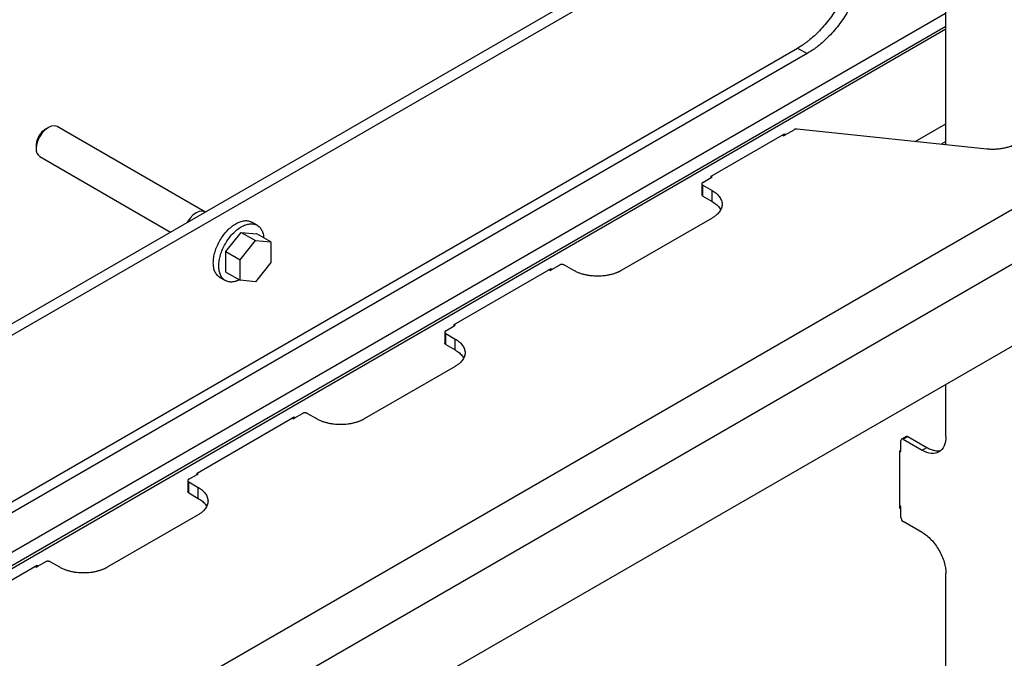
# Model space of a CAD drawing. Header units: millimetres. Extents: x -3787 to 418, y -511 to 3927.
# Tile 50 of 87: x -3527 to -3234, y 2702 to 2892. Entities that reach past the tile are written whole.
import ezdxf

# ---------------------------------------------------------------- set-up
doc = ezdxf.new("R2010")
doc.units = ezdxf.units.MM

msp = doc.modelspace()

# ---------------------------------------------------------------- linework, layer by layer
at = {"color": 7, "linetype": 'Continuous', "lineweight": 25}
for p, q in [((-3508.18, 2675.64), (-2859.05, 3050.37)), ((-3501.1, 2663.39), (-2851.98, 3038.12)), ((-2859.05, 3009.54), (-3494.03, 2642.98)), ((-3234.74, 2971.47), (-3551.31, 2788.72)), ((-3551.31, 2785.29), (-3234.74, 2968.05)), ((-3251.14, 2854.62), (-3251.14, 2896.69)), ((-3551.31, 2720.65), (-3251.24, 2893.88)), ((-3551.31, 2715.84), (-3251.14, 2889.13)), ((-3551.31, 2735.65), (-3295.34, 2883.42)), ((-3292.51, 2881.79), (-3551.31, 2732.38)), ((-3295.34, 2883.42), (-3292.51, 2881.79)), ((-3518.64, 2859.79), (-3519.49, 2859.3)), ((-3472.03, 2834.62), (-3516.07, 2860.04)), ((-3299.23, 2857.49), (-3296.41, 2859.12)), ((-3238.97, 2853.34), (-3295.53, 2859.28)), ((-3260.31, 2855.58), (-3251.14, 2860.87)), ((-3321.15, 2845.24), (-3299.23, 2857.9)), ((-3299.58, 2857.29), (-3299.93, 2857.49)), ((-3299.58, 2857.29), (-3299.23, 2857.49)), ((-3299.23, 2857.9), (-3299.23, 2857.49)), ((-3522.28, 2854.46), (-3522.28, 2853.48)), ((-3251.57, 2854.66), (-3251.14, 2854.91)), ((-3521.22, 2851.12), (-3482.21, 2828.61)), ((-3323.62, 2843.41), (-3321.15, 2844.84)), ((-3320.79, 2845.04), (-3321.15, 2845.25)), ((-3321.15, 2844.84), (-3321.15, 2845.24)), ((-3321.15, 2844.84), (-3320.79, 2845.04)), ((-3323.91, 2843), (-3323.91, 2839.74)), ((-3323.62, 2842.59), (-3320.79, 2840.96)), ((-3323.62, 2839.33), (-3323.62, 2842.59)), ((-3320.79, 2837.7), (-3320.79, 2840.96)), ((-3323.62, 2839.33), (-3320.79, 2837.7)), ((-3320.79, 2832.8), (-3347.9, 2817.15)), ((-3456.4, 2830.62), (-3458.03, 2831.56)), ((-3465.75, 2822.81), (-3461.15, 2828.52)), ((-3461.51, 2820.36), (-3456.91, 2826.08)), ((-3461.15, 2828.52), (-3456.91, 2826.08)), ((-3461.15, 2828.52), (-3456.56, 2828.11)), ((-3456.91, 2826.08), (-3452.31, 2825.66)), ((-3452.31, 2825.66), (-3456.56, 2828.11)), ((-3452.31, 2825.66), (-3452.31, 2819.54)), ((-3465.75, 2822.81), (-3461.51, 2820.36)), ((-3465.75, 2816.68), (-3465.75, 2822.81)), ((-3461.51, 2814.23), (-3461.51, 2820.36)), ((-3452.31, 2819.54), (-3456.91, 2813.82)), ((-3397.75, 2801.02), (-3368.76, 2817.76)), ((-3369.11, 2817.15), (-3369.46, 2817.35)), ((-3369.11, 2817.15), (-3368.76, 2817.35)), ((-3368.76, 2817.35), (-3366.28, 2818.78)), ((-3368.76, 2817.76), (-3368.76, 2817.35)), ((-3362.04, 2817.15), (-3364.87, 2818.78)), ((-3467.53, 2815.11), (-3465.9, 2814.17)), ((-3465.75, 2816.68), (-3461.51, 2814.23)), ((-3456.91, 2813.82), (-3461.51, 2814.23)), ((-3400.22, 2799.19), (-3397.75, 2800.62)), ((-3397.4, 2800.82), (-3397.75, 2801.03)), ((-3397.75, 2800.62), (-3397.75, 2801.02)), ((-3397.75, 2800.62), (-3397.4, 2800.82)), ((-3400.52, 2798.78), (-3400.52, 2795.51)), ((-3400.22, 2798.37), (-3397.4, 2796.74)), ((-3400.22, 2795.11), (-3400.22, 2798.37)), ((-3397.4, 2793.47), (-3397.4, 2796.74)), ((-3400.22, 2795.11), (-3397.4, 2793.47)), ((-3397.4, 2788.58), (-3424.5, 2772.93)), ((-3251.14, 2767.67), (-3251.14, 2783.2)), ((-3474.35, 2756.8), (-3445.36, 2773.54)), ((-3445.71, 2772.93), (-3446.07, 2773.13)), ((-3445.71, 2772.93), (-3445.36, 2773.13)), ((-3445.36, 2773.13), (-3442.89, 2774.56)), ((-3445.36, 2773.54), (-3445.36, 2773.13)), ((-3438.64, 2772.93), (-3441.47, 2774.56)), ((-3262.95, 2767.72), (-3264.37, 2766.9)), ((-3263.87, 2766.86), (-3262.46, 2767.67)), ((-3262.46, 2767.67), (-3256.8, 2764.41)), ((-3264.58, 2763.59), (-3264.58, 2766.45)), ((-3263.87, 2766.86), (-3258.21, 2763.59)), ((-3258.21, 2763.59), (-3256.8, 2764.41)), ((-3264.93, 2763.38), (-3264.58, 2763.59)), ((-3264.93, 2746.24), (-3264.93, 2763.38)), ((-3264.93, 2763.38), (-3264.58, 2763.18)), ((-3264.58, 2763.18), (-3264.58, 2763.59)), ((-3476.83, 2754.97), (-3474.35, 2756.39)), ((-3474, 2756.6), (-3474.35, 2756.8)), ((-3474.35, 2756.39), (-3474.35, 2756.8)), ((-3474.35, 2756.39), (-3474, 2756.6)), ((-3477.12, 2754.56), (-3477.12, 2751.29)), ((-3476.83, 2754.15), (-3474, 2752.52)), ((-3476.83, 2750.88), (-3476.83, 2754.15)), ((-3476.83, 2750.88), (-3474, 2749.25)), ((-3474, 2749.25), (-3474, 2752.52)), ((-3264.58, 2746.85), (-3264.93, 2747.05)), ((-3264.58, 2746.44), (-3264.58, 2746.85)), ((-3474, 2744.35), (-3501.1, 2728.71)), ((-3264.58, 2746.44), (-3264.93, 2746.24)), ((-3264.58, 2743.58), (-3264.58, 2746.44)), ((-3258.21, 2739.09), (-3263.87, 2742.36)), ((-3548.46, 2714.02), (-3521.96, 2729.32)), ((-3521.96, 2728.91), (-3519.49, 2730.34)), ((-3521.96, 2729.32), (-3521.96, 2728.91)), ((-3515.25, 2728.71), (-3518.07, 2730.34)), ((-3522.32, 2728.71), (-3522.67, 2728.91)), ((-3522.32, 2728.71), (-3521.96, 2728.91)), ((-3251.14, 2643.68), (-3251.14, 2726.85))]:
    msp.add_line(p, q, dxfattribs=at)
at = {"color": 8, "linetype": 'Continuous', "lineweight": 25}
for p, q in [((-3551.31, 2716.68), (-3251.14, 2889.96)), ((-3251.14, 2855.59), (-3252.56, 2854.77))]:
    msp.add_line(p, q, dxfattribs=at)
at = {"color": 7, "linetype": 'Continuous', "lineweight": 25, "flags": 128}
for points in [[(-3516.07, 2860.04), (-3516.82, 2860.28), (-3517.7, 2860.19), (-3518.64, 2859.79), (-3519.58, 2859.1), (-3520.46, 2858.17), (-3521.22, 2857.07), (-3521.79, 2855.86), (-3522.16, 2854.64), (-3522.28, 2853.48)], [(-3472.03, 2834.62), (-3472.78, 2834.85), (-3473.66, 2834.77), (-3474.6, 2834.37), (-3475.55, 2833.68), (-3476.42, 2832.75), (-3477.18, 2831.65), (-3477.26, 2831.51)]]:
    msp.add_lwpolyline(points, dxfattribs=at)
at = {"color": 7, "linetype": 'Continuous', "lineweight": 25}
msp.add_arc((-3519.84, 2853.16), 2.46, 172.6245, 236.0633, dxfattribs=at)
for points, knots in [([(-3277.66, 2914.04), (-3277.66, 2913.9), (-3277.66, 2913.62), (-3277.67, 2913.2), (-3277.69, 2912.77), (-3277.72, 2912.35), (-3277.75, 2911.91), (-3277.79, 2911.48), (-3277.84, 2911.04), (-3277.89, 2910.6), (-3278.03, 2909.59), (-3278.32, 2908.01), (-3278.88, 2905.78), (-3279.61, 2903.5), (-3280.52, 2901.18), (-3281.59, 2898.87), (-3282.81, 2896.6), (-3284.17, 2894.41), (-3285.64, 2892.32), (-3287.19, 2890.38), (-3288.8, 2888.61), (-3290.44, 2887.01), (-3291.77, 2885.88), (-3292.76, 2885.12), (-3293.4, 2884.65), (-3294.04, 2884.22), (-3294.69, 2883.8), (-3295.12, 2883.55), (-3295.34, 2883.42)], [0, 0, 0, 0, 0.012971, 0.025924, 0.038863, 0.051795, 0.064725, 0.077657, 0.090598, 0.103553, 0.116527, 0.178261, 0.240008, 0.304316, 0.368637, 0.434313, 0.500002, 0.565678, 0.631368, 0.695675, 0.759996, 0.82173, 0.883478, 0.906811, 0.930099, 0.953372, 0.976662, 1, 1, 1, 1]), ([(-3274.83, 2912.4), (-3274.83, 2912.27), (-3274.83, 2911.99), (-3274.84, 2911.57), (-3274.86, 2911.14), (-3274.89, 2910.71), (-3274.92, 2910.28), (-3274.96, 2909.85), (-3275.01, 2909.41), (-3275.06, 2908.97), (-3275.2, 2907.96), (-3275.49, 2906.37), (-3276.05, 2904.15), (-3276.78, 2901.87), (-3277.69, 2899.55), (-3278.76, 2897.24), (-3279.99, 2894.97), (-3281.34, 2892.77), (-3282.81, 2890.69), (-3284.36, 2888.74), (-3285.97, 2886.97), (-3287.62, 2885.37), (-3288.94, 2884.25), (-3289.93, 2883.49), (-3290.57, 2883.02), (-3291.21, 2882.58), (-3291.86, 2882.17), (-3292.29, 2881.91), (-3292.51, 2881.79)], [0, 0, 0, 0, 0.0129711, 0.0259238, 0.0388634, 0.0517952, 0.0647248, 0.0776573, 0.0905982, 0.1035529, 0.1165267, 0.1782609, 0.2400084, 0.3043159, 0.3686368, 0.4343127, 0.5000022, 0.5656781, 0.6313676, 0.6956751, 0.759996, 0.8217302, 0.8834778, 0.9068114, 0.9300991, 0.9533722, 0.9766621, 1, 1, 1, 1]), ([(-3519.49, 2859.3), (-3519.86, 2859.04), (-3520.59, 2858.52), (-3521.51, 2857.24), (-3522.16, 2855.8), (-3522.24, 2854.91), (-3522.28, 2854.46)], [0, 0, 0, 0, 0.249922, 0.499948, 0.749974, 1, 1, 1, 1]), ([(-3295.53, 2859.28), (-3295.56, 2859.28), (-3295.62, 2859.29), (-3295.72, 2859.29), (-3295.82, 2859.28), (-3295.91, 2859.28), (-3296.03, 2859.26), (-3296.16, 2859.23), (-3296.29, 2859.18), (-3296.37, 2859.14), (-3296.41, 2859.12)], [0, 0, 0, 0, 0.100894, 0.20041, 0.299492, 0.399096, 0.500163, 0.667392, 0.832529, 1, 1, 1, 1]), ([(-3230.11, 2854.94), (-3230.18, 2854.9), (-3230.33, 2854.82), (-3230.55, 2854.7), (-3230.77, 2854.59), (-3231, 2854.48), (-3231.24, 2854.38), (-3231.48, 2854.28), (-3231.72, 2854.18), (-3232.24, 2854), (-3233.05, 2853.75), (-3234.19, 2853.5), (-3235.39, 2853.33), (-3236.4, 2853.26), (-3237.2, 2853.24), (-3237.79, 2853.26), (-3238.39, 2853.29), (-3238.78, 2853.32), (-3238.97, 2853.34)], [0, 0, 0, 0, 0.030888, 0.061696, 0.092451, 0.12318, 0.153911, 0.184671, 0.215487, 0.246387, 0.373173, 0.500013, 0.6268, 0.75364, 0.815329, 0.876807, 0.938291, 1, 1, 1, 1]), ([(-3323.62, 2843.41), (-3323.64, 2843.4), (-3323.69, 2843.37), (-3323.74, 2843.33), (-3323.79, 2843.28), (-3323.85, 2843.21), (-3323.9, 2843.12), (-3323.92, 2843), (-3323.9, 2842.89), (-3323.84, 2842.78), (-3323.75, 2842.68), (-3323.66, 2842.62), (-3323.62, 2842.59)], [0, 0, 0, 0, 0.060259, 0.120021, 0.179824, 0.240208, 0.369998, 0.50013, 0.629921, 0.760053, 0.879943, 1, 1, 1, 1]), ([(-3320.79, 2840.96), (-3320.72, 2840.92), (-3320.58, 2840.84), (-3320.37, 2840.71), (-3320.17, 2840.57), (-3319.98, 2840.44), (-3319.8, 2840.3), (-3319.49, 2840.05), (-3319.1, 2839.68), (-3318.67, 2839.17), (-3318.32, 2838.63), (-3317.97, 2837.87), (-3317.79, 2836.88), (-3317.97, 2835.89), (-3318.32, 2835.13), (-3318.67, 2834.59), (-3319.1, 2834.08), (-3319.55, 2833.66), (-3319.98, 2833.32), (-3320.37, 2833.05), (-3320.65, 2832.88), (-3320.79, 2832.8)], [0, 0, 0, 0, 0.019453, 0.038872, 0.058275, 0.077679, 0.097104, 0.116567, 0.178313, 0.240094, 0.304415, 0.368769, 0.500007, 0.631244, 0.695565, 0.75992, 0.821667, 0.883447, 0.922314, 0.961117, 1, 1, 1, 1]), ([(-3320.79, 2837.7), (-3320.36, 2837.41), (-3319.49, 2836.85), (-3318.68, 2836), (-3318.41, 2835.44), (-3318.32, 2835.25)], [0, 0, 0, 0, 0.394949, 0.789897, 1, 1, 1, 1]), ([(-3469.5, 2819.46), (-3469.47, 2819.98), (-3469.42, 2821.02), (-3469.02, 2822.72), (-3468.4, 2824.43), (-3467.56, 2826.1), (-3466.54, 2827.66), (-3465.37, 2829.05), (-3464.1, 2830.23), (-3462.78, 2831.14), (-3461.46, 2831.75), (-3460.19, 2832.04), (-3459.01, 2832.01), (-3458.36, 2831.71), (-3458.03, 2831.56)], [0, 0, 0, 0, 0.083336, 0.166672, 0.250009, 0.333345, 0.416681, 0.500017, 0.583353, 0.66669, 0.750026, 0.833362, 0.916698, 1, 1, 1, 1]), ([(-3467.87, 2818.52), (-3467.85, 2819.04), (-3467.8, 2820.08), (-3467.4, 2821.78), (-3466.77, 2823.49), (-3465.93, 2825.16), (-3464.91, 2826.72), (-3463.74, 2828.12), (-3462.47, 2829.29), (-3461.15, 2830.2), (-3459.83, 2830.81), (-3458.57, 2831.1), (-3457.4, 2831.06), (-3456.37, 2830.68), (-3455.53, 2829.98), (-3454.91, 2828.98), (-3454.56, 2827.95), (-3454.51, 2827.19), (-3454.49, 2826.92)], [0, 0, 0, 0, 0.064312, 0.128624, 0.192936, 0.257248, 0.321561, 0.385873, 0.450185, 0.514497, 0.578809, 0.643121, 0.707433, 0.771745, 0.836057, 0.900369, 0.964682, 1, 1, 1, 1]), ([(-3467.53, 2815.11), (-3467.53, 2815.11), (-3467.87, 2815.23), (-3468.39, 2815.78), (-3469.03, 2816.74), (-3469.42, 2817.98), (-3469.47, 2818.96), (-3469.5, 2819.46)], [0, 0, 0, 0, 0.000103, 0.250077, 0.500052, 0.750026, 1, 1, 1, 1]), ([(-3461.74, 2814.37), (-3461.98, 2814.25), (-3462.66, 2813.91), (-3463.74, 2813.7), (-3464.91, 2813.73), (-3465.93, 2814.12), (-3466.77, 2814.81), (-3467.4, 2815.8), (-3467.8, 2817.04), (-3467.85, 2818.02), (-3467.87, 2818.52)], [0, 0, 0, 0, 0.072849, 0.205299, 0.337749, 0.470199, 0.602649, 0.7351, 0.86755, 1, 1, 1, 1]), ([(-3364.87, 2818.78), (-3364.89, 2818.8), (-3364.94, 2818.82), (-3365.01, 2818.85), (-3365.09, 2818.88), (-3365.21, 2818.91), (-3365.37, 2818.94), (-3365.58, 2818.96), (-3365.78, 2818.94), (-3365.97, 2818.91), (-3366.14, 2818.86), (-3366.24, 2818.81), (-3366.28, 2818.78)], [0, 0, 0, 0, 0.060259, 0.1200207, 0.1798243, 0.2402078, 0.3699983, 0.5001303, 0.629921, 0.7600531, 0.8799433, 1, 1, 1, 1]), ([(-3347.9, 2817.15), (-3347.97, 2817.11), (-3348.12, 2817.03), (-3348.34, 2816.91), (-3348.57, 2816.79), (-3348.81, 2816.68), (-3349.05, 2816.58), (-3349.48, 2816.4), (-3350.12, 2816.17), (-3351, 2815.92), (-3351.94, 2815.72), (-3353.25, 2815.52), (-3354.97, 2815.42), (-3356.68, 2815.52), (-3358, 2815.72), (-3358.93, 2815.92), (-3359.82, 2816.17), (-3360.54, 2816.43), (-3361.13, 2816.68), (-3361.6, 2816.91), (-3361.89, 2817.07), (-3362.04, 2817.15)], [0, 0, 0, 0, 0.019453, 0.038872, 0.058275, 0.077679, 0.097104, 0.116567, 0.178313, 0.240094, 0.304415, 0.368769, 0.500007, 0.631244, 0.695565, 0.75992, 0.821667, 0.883447, 0.922314, 0.961117, 1, 1, 1, 1]), ([(-3400.22, 2799.19), (-3400.25, 2799.18), (-3400.29, 2799.15), (-3400.34, 2799.11), (-3400.39, 2799.06), (-3400.45, 2798.99), (-3400.5, 2798.9), (-3400.52, 2798.78), (-3400.5, 2798.66), (-3400.44, 2798.55), (-3400.35, 2798.45), (-3400.27, 2798.4), (-3400.22, 2798.37)], [0, 0, 0, 0, 0.060259, 0.120021, 0.179824, 0.240208, 0.369998, 0.50013, 0.629921, 0.760053, 0.879943, 1, 1, 1, 1]), ([(-3397.4, 2796.74), (-3397.32, 2796.7), (-3397.18, 2796.61), (-3396.98, 2796.48), (-3396.78, 2796.35), (-3396.59, 2796.21), (-3396.4, 2796.07), (-3396.1, 2795.83), (-3395.7, 2795.46), (-3395.27, 2794.95), (-3394.92, 2794.41), (-3394.57, 2793.65), (-3394.39, 2792.66), (-3394.57, 2791.67), (-3394.92, 2790.91), (-3395.27, 2790.37), (-3395.7, 2789.86), (-3396.15, 2789.44), (-3396.58, 2789.1), (-3396.97, 2788.83), (-3397.25, 2788.66), (-3397.4, 2788.58)], [0, 0, 0, 0, 0.019453, 0.038872, 0.058275, 0.077679, 0.097104, 0.116567, 0.178313, 0.240094, 0.304415, 0.368769, 0.500007, 0.631244, 0.695565, 0.75992, 0.821667, 0.883447, 0.922314, 0.961117, 1, 1, 1, 1]), ([(-3397.4, 2793.47), (-3396.96, 2793.19), (-3396.1, 2792.62), (-3395.28, 2791.78), (-3395.02, 2791.22), (-3394.92, 2791.02)], [0, 0, 0, 0, 0.394949, 0.789897, 1, 1, 1, 1]), ([(-3441.47, 2774.56), (-3441.49, 2774.57), (-3441.54, 2774.6), (-3441.62, 2774.63), (-3441.7, 2774.66), (-3441.81, 2774.69), (-3441.97, 2774.72), (-3442.18, 2774.73), (-3442.38, 2774.72), (-3442.57, 2774.69), (-3442.75, 2774.63), (-3442.84, 2774.59), (-3442.89, 2774.56)], [0, 0, 0, 0, 0.060259, 0.1200207, 0.1798243, 0.2402078, 0.3699983, 0.5001303, 0.629921, 0.7600531, 0.8799433, 1, 1, 1, 1]), ([(-3424.5, 2772.93), (-3424.57, 2772.89), (-3424.72, 2772.8), (-3424.94, 2772.69), (-3425.18, 2772.57), (-3425.41, 2772.46), (-3425.66, 2772.35), (-3426.09, 2772.18), (-3426.72, 2771.95), (-3427.61, 2771.7), (-3428.54, 2771.5), (-3429.86, 2771.3), (-3431.57, 2771.2), (-3433.29, 2771.3), (-3434.6, 2771.5), (-3435.54, 2771.7), (-3436.42, 2771.95), (-3437.15, 2772.21), (-3437.73, 2772.46), (-3438.2, 2772.68), (-3438.5, 2772.85), (-3438.64, 2772.93)], [0, 0, 0, 0, 0.019453, 0.038872, 0.058275, 0.077679, 0.097104, 0.116567, 0.178313, 0.240094, 0.304415, 0.368769, 0.500007, 0.631244, 0.695565, 0.75992, 0.821667, 0.883447, 0.922314, 0.961117, 1, 1, 1, 1]), ([(-3262.96, 2767.72), (-3262.88, 2767.75), (-3262.74, 2767.8), (-3262.55, 2767.71), (-3262.46, 2767.67)], [0, 0, 0, 0, 0.499949, 1, 1, 1, 1]), ([(-3251.14, 2767.67), (-3251.14, 2766.6), (-3251.33, 2765.64), (-3252.03, 2764.08), (-3252.56, 2763.47), (-3253.87, 2762.72), (-3254.65, 2762.56), (-3256.36, 2762.73), (-3257.29, 2763.06), (-3258.21, 2763.59)], [0, 0, 0, 0, 0.25, 0.25, 0.5, 0.5, 0.75, 0.75, 1, 1, 1, 1]), ([(-3263.87, 2766.86), (-3264.06, 2766.96), (-3264.24, 2766.98), (-3264.5, 2766.83), (-3264.58, 2766.66), (-3264.58, 2766.45)], [0, 0, 0, 0, 0.5, 0.5, 1, 1, 1, 1]), ([(-3256.8, 2764.41), (-3256.34, 2764.17), (-3255.41, 2763.69), (-3254.08, 2763.43), (-3253.12, 2763.4), (-3252.67, 2763.58), (-3252.58, 2763.62)], [0, 0, 0, 0, 0.305385, 0.610769, 0.916154, 1, 1, 1, 1]), ([(-3476.83, 2754.97), (-3476.85, 2754.95), (-3476.89, 2754.93), (-3476.95, 2754.88), (-3477, 2754.84), (-3477.05, 2754.77), (-3477.11, 2754.68), (-3477.13, 2754.56), (-3477.11, 2754.44), (-3477.05, 2754.33), (-3476.95, 2754.23), (-3476.87, 2754.18), (-3476.83, 2754.15)], [0, 0, 0, 0, 0.060259, 0.120021, 0.179824, 0.240208, 0.369998, 0.50013, 0.629921, 0.760053, 0.879943, 1, 1, 1, 1]), ([(-3474, 2752.52), (-3473.93, 2752.48), (-3473.78, 2752.39), (-3473.58, 2752.26), (-3473.38, 2752.13), (-3473.19, 2751.99), (-3473.01, 2751.85), (-3472.7, 2751.6), (-3472.31, 2751.24), (-3471.87, 2750.73), (-3471.52, 2750.19), (-3471.18, 2749.43), (-3471, 2748.44), (-3471.18, 2747.45), (-3471.52, 2746.69), (-3471.87, 2746.15), (-3472.31, 2745.64), (-3472.75, 2745.22), (-3473.19, 2744.88), (-3473.57, 2744.61), (-3473.86, 2744.44), (-3474, 2744.35)], [0, 0, 0, 0, 0.019453, 0.038872, 0.058275, 0.077679, 0.097104, 0.116567, 0.178313, 0.240094, 0.304415, 0.368769, 0.500007, 0.631244, 0.695565, 0.75992, 0.821667, 0.883447, 0.922314, 0.961117, 1, 1, 1, 1]), ([(-3474, 2749.25), (-3473.57, 2748.97), (-3472.7, 2748.4), (-3471.88, 2747.55), (-3471.62, 2747), (-3471.53, 2746.8)], [0, 0, 0, 0, 0.394949, 0.789897, 1, 1, 1, 1]), ([(-3264.58, 2743.58), (-3264.58, 2743.37), (-3264.5, 2743.11), (-3264.24, 2742.66), (-3264.06, 2742.47), (-3263.87, 2742.36)], [0, 0, 0, 0, 0.5, 0.5, 1, 1, 1, 1]), ([(-3258.21, 2739.09), (-3257.29, 2738.56), (-3256.36, 2737.81), (-3254.65, 2736.01), (-3253.87, 2734.95), (-3252.56, 2732.68), (-3252.03, 2731.47), (-3251.33, 2729.09), (-3251.14, 2727.91), (-3251.14, 2726.85)], [0, 0, 0, 0, 0.25, 0.25, 0.5, 0.5, 0.75, 0.75, 1, 1, 1, 1]), ([(-3518.07, 2730.34), (-3518.1, 2730.35), (-3518.14, 2730.38), (-3518.22, 2730.41), (-3518.3, 2730.44), (-3518.42, 2730.47), (-3518.58, 2730.5), (-3518.78, 2730.51), (-3518.99, 2730.5), (-3519.18, 2730.46), (-3519.35, 2730.41), (-3519.44, 2730.36), (-3519.49, 2730.34)], [0, 0, 0, 0, 0.060259, 0.120021, 0.179824, 0.240208, 0.369998, 0.50013, 0.629921, 0.760053, 0.879943, 1, 1, 1, 1]), ([(-3501.1, 2728.71), (-3501.18, 2728.66), (-3501.32, 2728.58), (-3501.55, 2728.46), (-3501.78, 2728.35), (-3502.02, 2728.24), (-3502.26, 2728.13), (-3502.69, 2727.96), (-3503.33, 2727.73), (-3504.21, 2727.48), (-3505.14, 2727.28), (-3506.46, 2727.08), (-3508.18, 2726.97), (-3509.89, 2727.08), (-3511.21, 2727.28), (-3512.14, 2727.48), (-3513.02, 2727.73), (-3513.75, 2727.99), (-3514.34, 2728.24), (-3514.81, 2728.46), (-3515.1, 2728.62), (-3515.25, 2728.71)], [0, 0, 0, 0, 0.0194533, 0.0388722, 0.0582749, 0.0776795, 0.0971041, 0.1165667, 0.1783135, 0.2400936, 0.3044146, 0.3687691, 0.5000067, 0.6312443, 0.6955653, 0.7599198, 0.8216665, 0.8834467, 0.9223145, 0.9611172, 1, 1, 1, 1])]:
    msp.add_open_spline(points, degree=3, knots=knots, dxfattribs=at)
for points in [[(-3323.62, 2839.33), (-3323.81, 2839.44), (-3323.91, 2839.59), (-3323.91, 2839.74)], [(-3400.22, 2795.11), (-3400.41, 2795.21), (-3400.52, 2795.36), (-3400.52, 2795.51)], [(-3476.83, 2750.88), (-3477.01, 2750.99), (-3477.12, 2751.14), (-3477.12, 2751.29)]]:
    msp.add_open_spline(points, degree=3, dxfattribs=at)

doc.saveas('drawing.dxf')
